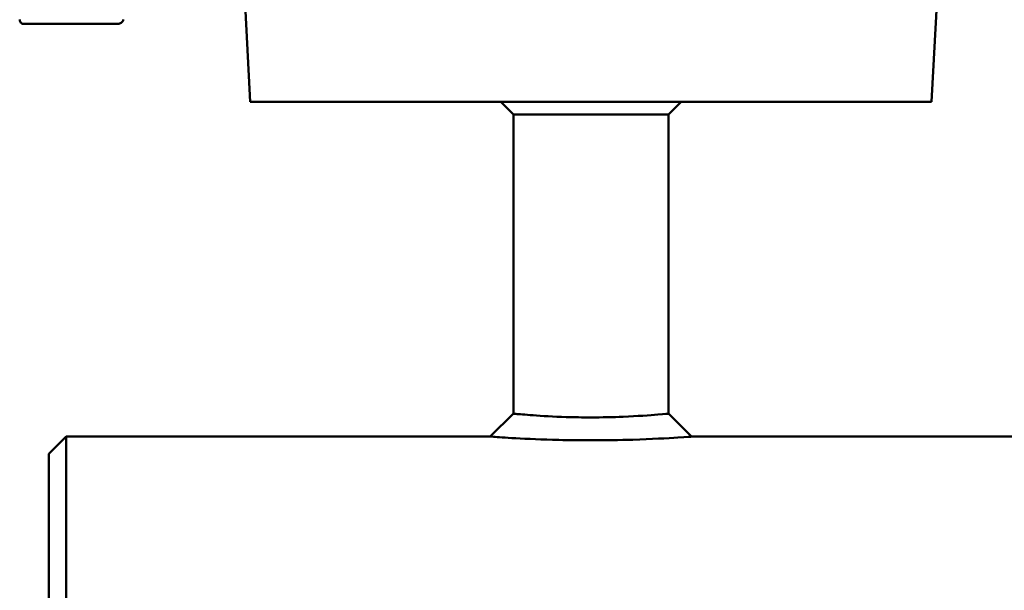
# Model space of a CAD drawing. Header units: millimetres. Extents: x 391 to 741, y 199 to 659.
# Tile 3 of 10: x 500 to 614, y 504 to 571. Entities that reach past the tile are written whole.
import ezdxf

# ---------------------------------------------------------------- set-up
doc = ezdxf.new("R2010")
doc.units = ezdxf.units.MM
doc.layers.add('Visible (ISO)', color=7, linetype='Continuous', lineweight=50)

msp = doc.modelspace()

# ---------------------------------------------------------------- linework, layer by layer
at = {"layer": 'Visible (ISO)'}
for p, q in [((526.81, 561.14), (526.18, 573.21)), ((606.02, 561.14), (606.66, 573.21)), ((511.43, 570.2), (500.49, 570.2)), ((606.02, 561.14), (526.81, 561.14)), ((557.42, 559.67), (555.95, 561.14)), ((575.42, 559.67), (576.89, 561.14)), ((575.42, 559.67), (557.42, 559.67)), ((557.42, 524.84), (557.42, 559.67)), ((575.42, 524.84), (575.42, 559.67)), ((554.72, 522.17), (557.42, 524.84)), ((575.42, 524.84), (578.11, 522.17)), ((503.42, 520.17), (505.42, 522.17)), ((505.42, 216.17), (505.42, 522.17)), ((505.42, 522.17), (554.72, 522.17)), ((578.11, 522.17), (627.42, 522.17)), ((503.42, 218.17), (503.42, 520.17))]:
    msp.add_line(p, q, dxfattribs=at)
for points, knots in [([(500.49, 570.2), (500.45, 570.2), (500.4, 570.2), (500.31, 570.23), (500.27, 570.26), (500.18, 570.32), (500.15, 570.35), (500.09, 570.44), (500.06, 570.49), (500.03, 570.58), (500.02, 570.63), (500.02, 570.68), (500.02, 570.68), (500.02, 570.69)], [0, 0, 0, 0, 0.2, 0.2, 0.397636, 0.397636, 0.591705, 0.591705, 0.791705, 0.791705, 0.991705, 0.991705, 1, 1, 1, 1]), ([(512.05, 570.69), (512.05, 570.65), (512.04, 570.61), (512.02, 570.54), (512, 570.5), (511.94, 570.41), (511.89, 570.36), (511.78, 570.28), (511.71, 570.25), (511.57, 570.21), (511.5, 570.2), (511.43, 570.2)], [-0.08844144, -0.08844144, -0.08844144, -0.08844144, -0.0773559, -0.0773559, -0.06523718, -0.06523718, -0.0440167, -0.0440167, -0.02175474, -0.02175474, 0, 0, 0, 0]), ([(566.42, 524.4), (565.44, 524.4), (564.47, 524.42), (562.07, 524.49), (560.72, 524.57), (558.74, 524.72), (558.05, 524.78), (557.51, 524.83), (557.42, 524.84), (557.42, 524.84)], [0, 0, 0, 0, 0.378419, 0.378419, 0.983889, 0.983889, 1.539037, 1.539037, 1.829373, 1.829373, 1.829373, 1.829373]), ([(575.42, 524.84), (575.42, 524.84), (574.99, 524.8), (573.26, 524.65), (571.83, 524.55), (568.99, 524.43), (567.7, 524.4), (566.42, 524.4)], [5.488084, 5.488084, 5.488084, 5.488084, 6.103483, 6.103483, 6.818133, 6.818133, 7.317457, 7.317457, 7.317457, 7.317457]), ([(554.72, 522.17), (554.72, 522.17), (554.84, 522.16), (555.54, 522.11), (556.44, 522.05), (559.02, 521.9), (560.76, 521.83), (563.88, 521.75), (565.15, 521.74), (566.42, 521.74)], [-1.829373, -1.829373, -1.829373, -1.829373, -1.539037, -1.539037, -0.983889, -0.983889, -0.378419, -0.378419, 0, 0, 0, 0]), ([(566.42, 521.74), (568.09, 521.74), (569.76, 521.76), (573.46, 521.88), (575.31, 521.98), (577.56, 522.12), (578.11, 522.17), (578.11, 522.17)], [-7.317457, -7.317457, -7.317457, -7.317457, -6.818133, -6.818133, -6.103483, -6.103483, -5.488084, -5.488084, -5.488084, -5.488084])]:
    msp.add_open_spline(points, degree=3, knots=knots, dxfattribs=at)

doc.saveas('drawing.dxf')
